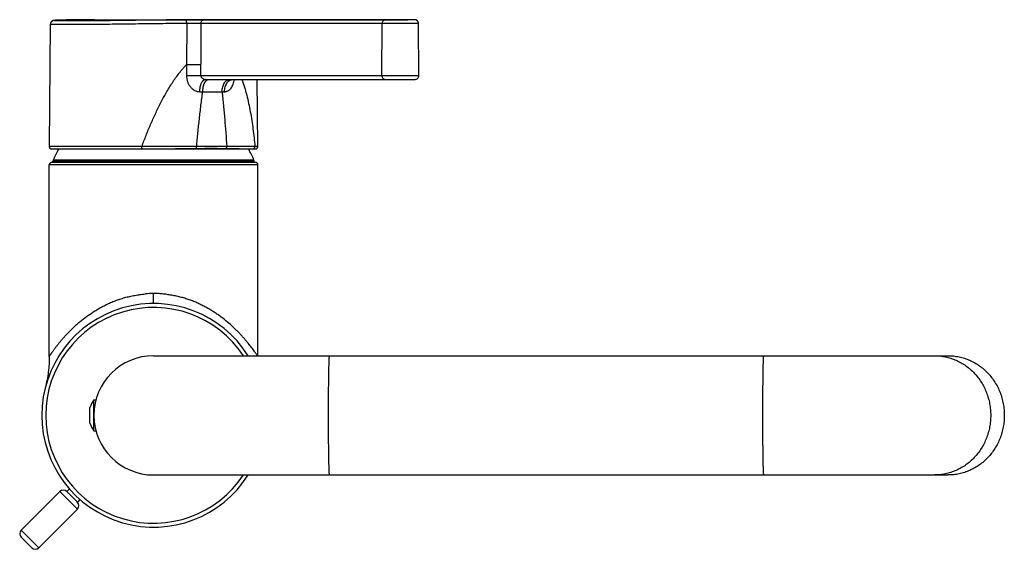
# Model space of a CAD drawing. Header units: millimetres. Extents: x -22 to 396, y -263 to 287.
# Tile 8 of 26: x 198 to 396, y -141 to -34. Entities that reach past the tile are written whole.
import ezdxf

# ---------------------------------------------------------------- set-up
doc = ezdxf.new("R2010")
doc.units = ezdxf.units.MM
doc.header["$LTSCALE"] = 23.1
doc.layers.get('0').update_dxf_attribs({"linetype": 'CONTINUOUS'})

msp = doc.modelspace()

# ---------------------------------------------------------------- linework, layer by layer
at = {"color": 7, "linetype": 'CONTINUOUS'}
for p, q in [((204.91, -34.57), (204.9, -34.57)), ((204.93, -34.56), (204.91, -34.57)), ((204.94, -34.56), (204.93, -34.56)), ((204.96, -34.56), (204.94, -34.56)), ((204.97, -34.56), (204.96, -34.56)), ((204.99, -34.56), (204.97, -34.56)), ((205, -34.55), (204.99, -34.56)), ((205.02, -34.55), (205, -34.55)), ((205.05, -34.55), (205.02, -34.55)), ((205.08, -34.55), (205.05, -34.55)), ((205.11, -34.54), (205.08, -34.55)), ((205.14, -34.54), (205.11, -34.54)), ((205.18, -34.54), (205.14, -34.54)), ((205.24, -34.53), (205.18, -34.54)), ((205.3, -34.53), (205.24, -34.53)), ((205.36, -34.53), (205.3, -34.53)), ((205.45, -34.52), (205.36, -34.53)), ((205.57, -34.52), (205.45, -34.52)), ((205.71, -34.51), (205.57, -34.52)), ((205.88, -34.5), (205.71, -34.51)), ((206.12, -34.49), (205.88, -34.5)), ((206.42, -34.48), (206.12, -34.49)), ((206.82, -34.47), (206.42, -34.48)), ((207.36, -34.46), (206.82, -34.47)), ((208.1, -34.45), (207.36, -34.46)), ((208.9, -34.43), (208.1, -34.45)), ((209.76, -34.43), (208.9, -34.43)), ((210.66, -34.42), (209.76, -34.43)), ((211.56, -34.41), (210.66, -34.42)), ((212.13, -34.41), (211.56, -34.41)), ((213.06, -34.41), (212.13, -34.41)), ((213.06, -34.41), (276.17, -34.41)), ((277.43, -34.41), (276.91, -34.41)), ((277.52, -34.41), (277.43, -34.41)), ((277.55, -34.41), (277.52, -34.41)), ((277.56, -34.41), (277.55, -34.41)), ((277.57, -34.41), (277.56, -34.41)), ((277.58, -34.41), (277.57, -34.41)), ((277.58, -34.41), (277.58, -34.41)), ((277.59, -34.41), (277.58, -34.41)), ((277.59, -34.41), (277.59, -34.41)), ((277.6, -34.42), (277.59, -34.41)), ((277.6, -34.42), (277.6, -34.42)), ((278.4, -45.65), (278.31, -35.16)), ((235.46, -46.41), (277.65, -46.41)), ((240.53, -46.56), (240.53, -46.56)), ((245.97, -59.91), (245.85, -46.41)), ((204.48, -60.41), (245.47, -60.41)), ((245.48, -63.11), (204.48, -63.11)), ((204.73, -63.01), (204.73, -62.87)), ((245.23, -63.01), (245.23, -62.87)), ((203.98, -102.17), (203.98, -63.61)), ((245.98, -102.01), (245.98, -63.61)), ((224.97, -91.51), (224.98, -91.51)), ((203.98, -102.17), (203.98, -102.17)), ((203.98, -102.17), (203.98, -102.17)), ((224.98, -102.01), (384.98, -102.01)), ((212.98, -117.11), (212.98, -110.91)), ((212.98, -110.91), (213.38, -110.91)), ((212.16, -115.61), (212.16, -112.41)), ((212.98, -117.11), (213.38, -117.11)), ((224.98, -126.01), (384.98, -126.01)), ((208.04, -128.82), (207.51, -129.35)), ((206.1, -129.35), (198.32, -137.13)), ((209.63, -131.48), (207.51, -129.35)), ((210.16, -130.95), (209.63, -131.48)), ((209.63, -132.89), (201.85, -140.67)), ((200.44, -140.67), (198.32, -138.55))]:
    msp.add_line(p, q, dxfattribs=at)
at = {"color": 9, "linetype": 'CONTINUOUS'}
for p, q in [((231.66, -35.17), (231.64, -43.42)), ((234.51, -35.16), (234.49, -43.42)), ((271.02, -35.16), (234.51, -35.16)), ((271.63, -34.42), (235.13, -34.42)), ((270.95, -45.65), (271.02, -35.16)), ((274.6, -34.41), (271.63, -34.42)), ((274.46, -34.41), (272.18, -34.42)), ((234.47, -45.65), (278.4, -45.65)), ((234.29, -48.89), (234.88, -48.89)), ((234.88, -48.89), (238.77, -48.89)), ((238.77, -48.89), (239.28, -48.89)), ((233.64, -59.91), (222.63, -59.91)), ((239.72, -59.91), (233.34, -59.91)), ((245.38, -59.91), (239.72, -59.91)), ((244.58, -59.91), (243.1, -59.91)), ((245.38, -59.91), (244.58, -59.91)), ((245.97, -59.91), (245.38, -59.91)), ((245.23, -62.87), (204.73, -62.87)), ((245.23, -63.01), (204.73, -63.01)), ((245.19, -62.68), (204.76, -62.68)), ((245.98, -63.61), (203.98, -63.61)), ((224.98, -91.51), (224.98, -89.51)), ((209.63, -132.89), (206.1, -129.35)), ((201.85, -140.67), (198.32, -137.13))]:
    msp.add_line(p, q, dxfattribs=at)
at = {"color": 7, "linetype": 'CONTINUOUS'}
for points in [[(204.9, -34.57), (204.89, -34.57), (204.88, -34.57), (204.87, -34.57), (204.87, -34.57), (204.86, -34.57), (204.85, -34.57), (204.84, -34.58), (204.84, -34.58), (204.83, -34.58), (204.82, -34.58), (204.81, -34.58), (204.8, -34.59), (204.79, -34.59), (204.78, -34.59), (204.77, -34.59), (204.76, -34.59), (204.75, -34.6), (204.74, -34.6), (204.73, -34.6), (204.72, -34.61), (204.71, -34.61), (204.69, -34.62), (204.68, -34.62), (204.67, -34.63), (204.65, -34.64), (204.64, -34.64), (204.62, -34.65), (204.6, -34.66), (204.59, -34.67), (204.57, -34.67), (204.56, -34.68), (204.54, -34.69), (204.53, -34.7), (204.51, -34.72), (204.49, -34.73), (204.48, -34.74), (204.46, -34.76), (204.44, -34.77), (204.42, -34.79), (204.4, -34.81), (204.39, -34.83), (204.37, -34.85), (204.35, -34.87), (204.34, -34.89), (204.32, -34.91), (204.3, -34.94), (204.29, -34.96), (204.27, -34.99), (204.26, -35.02), (204.25, -35.05), (204.24, -35.07), (204.23, -35.1), (204.22, -35.13), (204.21, -35.16), (204.21, -35.19), (204.2, -35.23), (204.2, -35.26), (204.2, -35.29), (204.19, -35.32), (203.98, -59.91)], [(278.31, -35.16), (278.31, -35.15), (278.31, -35.12), (278.31, -35.1), (278.3, -35.08), (278.3, -35.05), (278.3, -35.03), (278.29, -35.01), (278.29, -34.98), (278.28, -34.96), (278.28, -34.94), (278.27, -34.92), (278.26, -34.9), (278.25, -34.88), (278.25, -34.86), (278.24, -34.84), (278.23, -34.83), (278.22, -34.81), (278.21, -34.79), (278.2, -34.77), (278.19, -34.76), (278.18, -34.74), (278.17, -34.73), (278.16, -34.71), (278.15, -34.7), (278.14, -34.68), (278.12, -34.67), (278.11, -34.66), (278.1, -34.65), (278.09, -34.63), (278.08, -34.62), (278.07, -34.61), (278.05, -34.6), (278.04, -34.59), (278.03, -34.58), (278.02, -34.57), (278, -34.56), (277.99, -34.55), (277.98, -34.54), (277.97, -34.53), (277.96, -34.53), (277.94, -34.52), (277.93, -34.51), (277.92, -34.51), (277.91, -34.5), (277.89, -34.49), (277.88, -34.49), (277.87, -34.48), (277.86, -34.48), (277.85, -34.47), (277.84, -34.47), (277.82, -34.46), (277.81, -34.46), (277.8, -34.45), (277.79, -34.45), (277.78, -34.45), (277.77, -34.44), (277.76, -34.44), (277.75, -34.44), (277.74, -34.44), (277.73, -34.43), (277.72, -34.43), (277.71, -34.43), (277.7, -34.43), (277.69, -34.43), (277.68, -34.42), (277.68, -34.42), (277.67, -34.42), (277.66, -34.42), (277.65, -34.42), (277.65, -34.42), (277.64, -34.42), (277.63, -34.42), (277.63, -34.42), (277.62, -34.42), (277.62, -34.42), (277.62, -34.42), (277.61, -34.42), (277.61, -34.42), (277.6, -34.42)], [(240.53, -46.56), (240.53, -46.56), (240.53, -46.56), (240.53, -46.55), (240.54, -46.55), (240.54, -46.54), (240.55, -46.54), (240.56, -46.53), (240.57, -46.52), (240.58, -46.52), (240.59, -46.51), (240.6, -46.5), (240.62, -46.49), (240.64, -46.48), (240.65, -46.47), (240.67, -46.47), (240.69, -46.46), (240.72, -46.45), (240.74, -46.44), (240.76, -46.43), (240.79, -46.43), (240.81, -46.42), (240.84, -46.42), (240.87, -46.41), (240.9, -46.41), (240.93, -46.41), (240.95, -46.41)], [(203.98, -102.17), (203.97, -102.52), (203.96, -102.91), (203.95, -103.31), (203.93, -103.71), (203.9, -104.1), (203.87, -104.5), (203.83, -104.9), (203.78, -105.29), (203.73, -105.69), (203.67, -106.08), (203.6, -106.47), (203.53, -106.86), (203.45, -107.25), (203.37, -107.64), (203.28, -108.03), (203.19, -108.4)]]:
    msp.add_lwpolyline(points, dxfattribs=at)
at = {"color": 9, "linetype": 'CONTINUOUS'}
for points in [[(226.96, -59.91), (223.29, -59.91), (203.98, -59.91)], [(243.1, -59.91), (240.9, -59.91), (240.67, -59.91), (240.44, -59.91), (240.21, -59.91)]]:
    msp.add_lwpolyline(points, dxfattribs=at)
for centre, radius, start, end in [((235.35, -627.76), 593.35, 90.02153, 90.37975), ((-466.32, -40.89), 700.81, 359.61022, 359.79316), ((224.97, -109.27), 19.76, 89.9784, 94.8604), ((224.98, -114.01), 21.71, 33.5498, 326.4502)]:
    msp.add_arc(centre, radius, start, end, dxfattribs=at)
at = {"color": 7, "linetype": 'CONTINUOUS'}
for centre, radius, start, end in [((276.24, -381.93), 347.52, 89.8884, 90.0109), ((277.65, -45.66), 0.75, 270, 0.5), ((204.48, -59.91), 0.5, 179.5, 270), ((224.98, -71.11), 21.9, 150.7524, 157.3534), ((224.98, -71.11), 21.9, 22.6466, 29.2476), ((245.47, -59.91), 0.5, 270, 0.5), ((204.48, -63.61), 0.5, 90, 180), ((205.23, -62.87), 0.5, 157.3534, 180), ((204.83, -63.01), 0.1, 180, 270), ((245.13, -63.01), 0.1, 270, 360), ((244.73, -62.87), 0.5, 0, 22.6466), ((245.48, -63.61), 0.5, 0, 90), ((224.98, -114.01), 22.5, 32.232, 327.768), ((224.98, -114.01), 12, 90, 270), ((216.9, -114.01), 5, 141.6839, 161.3371), ((216.9, -114.01), 5, 198.6629, 218.3161), ((206.8, -130.06), 1, 45, 135), ((208.92, -132.18), 1, 315, 45), ((199.02, -137.84), 1, 135, 225), ((201.15, -139.96), 1, 225, 315)]:
    msp.add_arc(centre, radius, start, end, dxfattribs=at)
at = {"color": 9, "linetype": 'CONTINUOUS'}
for points, knots in [([(231.66, -35.17), (230.87, -35.18), (229.27, -35.19), (226.84, -35.21), (224.39, -35.24), (221.95, -35.27), (219.54, -35.3), (217.22, -35.33), (215.01, -35.36), (213.24, -35.37), (211.91, -35.39), (210.98, -35.39), (210.09, -35.4), (209.26, -35.4), (208.48, -35.4), (207.76, -35.4), (207.11, -35.4), (206.51, -35.4), (205.98, -35.4), (205.58, -35.39), (205.3, -35.38), (205.11, -35.38), (204.94, -35.38), (204.78, -35.37), (204.65, -35.37), (204.53, -35.36), (204.43, -35.36), (204.35, -35.35), (204.28, -35.34), (204.24, -35.34), (204.22, -35.33), (204.21, -35.33), (204.2, -35.33), (204.2, -35.33), (204.19, -35.32), (204.19, -35.32)], [0, 0, 0, 0, 0.086487, 0.175181, 0.264835, 0.354188, 0.441984, 0.526989, 0.608008, 0.6839, 0.719586, 0.753597, 0.785813, 0.816119, 0.844411, 0.870587, 0.894556, 0.916233, 0.935543, 0.952419, 0.959925, 0.9668, 0.97304, 0.978638, 0.98359, 0.987892, 0.99154, 0.994532, 0.996867, 0.998544, 0.999137, 0.99957, 0.999728, 0.999849, 1, 1, 1, 1]), ([(231.42, -34.43), (230.26, -34.44), (227.92, -34.46), (224.41, -34.5), (221.47, -34.54), (219.15, -34.57), (217.47, -34.59), (215.86, -34.61), (214.31, -34.62), (212.85, -34.64), (211.48, -34.65), (210.23, -34.66), (209.25, -34.66), (208.53, -34.66), (208.04, -34.66), (207.58, -34.66), (207.15, -34.66), (206.76, -34.65), (206.41, -34.65), (206.09, -34.64), (205.85, -34.64), (205.68, -34.63), (205.56, -34.63), (205.46, -34.63), (205.36, -34.62), (205.28, -34.62), (205.2, -34.61), (205.13, -34.61), (205.07, -34.61), (205.03, -34.6), (204.99, -34.6), (204.97, -34.59), (204.96, -34.59), (204.95, -34.59), (204.94, -34.59), (204.94, -34.58), (204.93, -34.58), (204.93, -34.58), (204.93, -34.58), (204.93, -34.58), (204.93, -34.58), (204.94, -34.57), (204.94, -34.57), (204.95, -34.57), (204.96, -34.57), (204.97, -34.56), (204.98, -34.56), (205, -34.56), (205.02, -34.56), (205.05, -34.55), (205.1, -34.55), (205.16, -34.54), (205.23, -34.54), (205.31, -34.53), (205.4, -34.52), (205.54, -34.52), (205.74, -34.51), (206.01, -34.5), (206.31, -34.49), (206.66, -34.48), (207.03, -34.47), (207.45, -34.46), (207.9, -34.45), (208.38, -34.44), (208.89, -34.43), (209.64, -34.43), (210.65, -34.42), (211.95, -34.41), (212.85, -34.41), (213.32, -34.41)], [0, 0, 0, 0, 0.099219, 0.20115, 0.302577, 0.352098, 0.400298, 0.446794, 0.491218, 0.533217, 0.572458, 0.608627, 0.641438, 0.656502, 0.67063, 0.683796, 0.695972, 0.707135, 0.717263, 0.726336, 0.734336, 0.737929, 0.741248, 0.744291, 0.747058, 0.749546, 0.751756, 0.753685, 0.755334, 0.756701, 0.757787, 0.758225, 0.758594, 0.758893, 0.759124, 0.759289, 0.759349, 0.759397, 0.759436, 0.759475, 0.759519, 0.759575, 0.759732, 0.759953, 0.760242, 0.760601, 0.761028, 0.761526, 0.762094, 0.762732, 0.764219, 0.765987, 0.768035, 0.770362, 0.772968, 0.775851, 0.782443, 0.790125, 0.798882, 0.808698, 0.819552, 0.831423, 0.844289, 0.858122, 0.872897, 0.888583, 0.922567, 0.959803, 1, 1, 1, 1]), ([(231.66, -35.17), (231.66, -35.12), (231.66, -35.03), (231.64, -34.89), (231.62, -34.76), (231.59, -34.65), (231.56, -34.57), (231.53, -34.52), (231.51, -34.49), (231.49, -34.46), (231.46, -34.44), (231.44, -34.43), (231.42, -34.43), (231.42, -34.43)], [0, 0, 0, 0, 0.176271, 0.346374, 0.504652, 0.646096, 0.766747, 0.818521, 0.86445, 0.904733, 0.939932, 0.97112, 1, 1, 1, 1]), ([(234.51, -35.16), (234.33, -35.16), (233.9, -35.16), (232.95, -35.16), (232.19, -35.17), (231.66, -35.17)], [0, 0, 0, 0, 0.195913, 0.445455, 1, 1, 1, 1]), ([(234.51, -35.16), (234.51, -35.06), (234.55, -34.87), (234.66, -34.67), (234.78, -34.54), (234.89, -34.47), (235.01, -34.43), (235.09, -34.42), (235.13, -34.42)], [0, 0, 0, 0, 0.271633, 0.530681, 0.653789, 0.772306, 0.887175, 1, 1, 1, 1]), ([(271.02, -35.16), (271.02, -35.06), (271.05, -34.87), (271.16, -34.67), (271.29, -34.54), (271.4, -34.47), (271.51, -34.43), (271.59, -34.42), (271.63, -34.42)], [0, 0, 0, 0, 0.271633, 0.530681, 0.653789, 0.772306, 0.887175, 1, 1, 1, 1]), ([(278.31, -35.16), (278.31, -35.16), (278.31, -35.16), (278.31, -35.16), (278.31, -35.16), (278.31, -35.16), (278.3, -35.16), (278.3, -35.16), (278.3, -35.16), (278.29, -35.16), (278.28, -35.16), (278.27, -35.16), (278.26, -35.16), (278.25, -35.16), (278.23, -35.16), (278.2, -35.16), (278.16, -35.16), (278.11, -35.16), (278.06, -35.16), (278, -35.16), (277.93, -35.16), (277.84, -35.15), (277.7, -35.15), (277.53, -35.15), (277.33, -35.15), (277.11, -35.15), (276.88, -35.15), (276.63, -35.15), (276.37, -35.15), (275.99, -35.15), (275.5, -35.15), (274.89, -35.15), (274.26, -35.16), (273.63, -35.16), (273.03, -35.16), (272.45, -35.16), (271.78, -35.16), (271.31, -35.16), (271.02, -35.16)], [0, 0, 0, 0, 0.000028, 0.000109, 0.000244, 0.000433, 0.000675, 0.00097, 0.001722, 0.002688, 0.003868, 0.005261, 0.006867, 0.008686, 0.010715, 0.015406, 0.020932, 0.027284, 0.034454, 0.042428, 0.051196, 0.060743, 0.082115, 0.106409, 0.133475, 0.163142, 0.195226, 0.229525, 0.265827, 0.303902, 0.384415, 0.469055, 0.555709, 0.642213, 0.726408, 0.806191, 0.879571, 1, 1, 1, 1]), ([(222.63, -59.91), (222.9, -59.16), (223.46, -57.68), (224.37, -55.49), (225.33, -53.32), (226.37, -51.19), (227.31, -49.45), (228.12, -48.09), (228.75, -47.09), (229.41, -46.12), (230.11, -45.17), (230.73, -44.42), (231.24, -43.84), (231.5, -43.55), (231.64, -43.42)], [0, 0, 0, 0, 0.125508, 0.251045, 0.376586, 0.502082, 0.62744, 0.690024, 0.7525, 0.814819, 0.876914, 0.938687, 0.969412, 1, 1, 1, 1]), ([(231.64, -43.42), (231.9, -43.42), (232.43, -43.42), (233.19, -43.42), (233.88, -43.42), (234.3, -43.42), (234.49, -43.42)], [0, 0, 0, 0, 0.277147, 0.554648, 0.804108, 1, 1, 1, 1]), ([(231.61, -45.64), (232.14, -45.64), (232.91, -45.65), (233.86, -45.65), (234.29, -45.65), (234.47, -45.65)], [0, 0, 0, 0, 0.5544, 0.804043, 1, 1, 1, 1]), ([(231.61, -45.64), (231.61, -45.84), (231.63, -46.15), (231.71, -46.54), (231.82, -46.93), (232.02, -47.39), (232.29, -47.81), (232.55, -48.1), (232.83, -48.37), (233.22, -48.64), (233.74, -48.85), (234.11, -48.89), (234.29, -48.89)], [0, 0, 0, 0, 0.13037, 0.195492, 0.260455, 0.389513, 0.517046, 0.580093, 0.642497, 0.764883, 0.88395, 1, 1, 1, 1]), ([(234.29, -48.89), (234.29, -48.73), (234.3, -48.41), (234.37, -47.95), (234.46, -47.59), (234.55, -47.32), (234.63, -47.14), (234.72, -46.97), (234.81, -46.83), (234.91, -46.7), (235.01, -46.6), (235.12, -46.52), (235.23, -46.45), (235.35, -46.42), (235.42, -46.41), (235.46, -46.41)], [0, 0, 0, 0, 0.164007, 0.323006, 0.472499, 0.542486, 0.608749, 0.670991, 0.729027, 0.782802, 0.832437, 0.878258, 0.920846, 0.961057, 1, 1, 1, 1]), ([(234.47, -45.65), (234.47, -45.68), (234.48, -45.74), (234.5, -45.82), (234.53, -45.9), (234.58, -45.97), (234.63, -46.04), (234.69, -46.1), (234.75, -46.16), (234.84, -46.22), (234.97, -46.3), (235.13, -46.36), (235.29, -46.4), (235.41, -46.41), (235.46, -46.41)], [0, 0, 0, 0, 0.062806, 0.125472, 0.18795, 0.250242, 0.312415, 0.374526, 0.436681, 0.498904, 0.623672, 0.749034, 0.874721, 1, 1, 1, 1]), ([(234.88, -48.89), (234.88, -48.73), (234.9, -48.41), (234.97, -47.95), (235.07, -47.58), (235.16, -47.32), (235.25, -47.14), (235.34, -46.97), (235.44, -46.83), (235.54, -46.7), (235.65, -46.6), (235.77, -46.51), (235.89, -46.45), (236.01, -46.42), (236.09, -46.41), (236.13, -46.41)], [0, 0, 0, 0, 0.161473, 0.318181, 0.465896, 0.535274, 0.601157, 0.663281, 0.721489, 0.775756, 0.826217, 0.873201, 0.917263, 0.959196, 1, 1, 1, 1]), ([(238.77, -48.89), (238.77, -48.73), (238.79, -48.41), (238.88, -47.94), (239.03, -47.51), (239.22, -47.14), (239.47, -46.83), (239.7, -46.63), (239.9, -46.51), (240.06, -46.45), (240.21, -46.42), (240.32, -46.41), (240.37, -46.41)], [0, 0, 0, 0, 0.150056, 0.296654, 0.436794, 0.568096, 0.689154, 0.799939, 0.852055, 0.902416, 0.951532, 1, 1, 1, 1]), ([(239.28, -48.89), (239.28, -48.73), (239.3, -48.41), (239.4, -47.94), (239.55, -47.52), (239.75, -47.14), (240.01, -46.83), (240.25, -46.63), (240.46, -46.51), (240.62, -46.45), (240.78, -46.42), (240.89, -46.41), (240.95, -46.41)], [0, 0, 0, 0, 0.147979, 0.292771, 0.431598, 0.56228, 0.683568, 0.7955, 0.848511, 0.899944, 0.950261, 1, 1, 1, 1]), ([(239.28, -48.89), (239.34, -48.89), (239.47, -48.89), (239.65, -48.85), (239.83, -48.79), (240, -48.7), (240.17, -48.6), (240.38, -48.43), (240.61, -48.16), (240.84, -47.78), (241.03, -47.36), (241.17, -46.9), (241.22, -46.57), (241.25, -46.41)], [0, 0, 0, 0, 0.05473, 0.109254, 0.164023, 0.219469, 0.275965, 0.333815, 0.45421, 0.581617, 0.715769, 0.855702, 1, 1, 1, 1]), ([(242.73, -46.41), (242.93, -46.93), (243.29, -47.98), (243.74, -49.6), (244.13, -51.26), (244.46, -52.95), (244.75, -54.67), (245, -56.4), (245.21, -58.15), (245.33, -59.32), (245.38, -59.91)], [0, 0, 0, 0, 0.120268, 0.242375, 0.366006, 0.490914, 0.616906, 0.743829, 0.871561, 1, 1, 1, 1]), ([(270.95, -45.65), (270.95, -45.75), (270.97, -45.94), (271.09, -46.16), (271.21, -46.28), (271.32, -46.36), (271.44, -46.4), (271.52, -46.41), (271.56, -46.41)], [0, 0, 0, 0, 0.271643, 0.530868, 0.654014, 0.772497, 0.887277, 1, 1, 1, 1]), ([(233.64, -59.91), (233.73, -58.99), (233.91, -57.15), (234.2, -54.39), (234.52, -51.64), (234.75, -49.8), (234.88, -48.89)], [0, 0, 0, 0, 0.250116, 0.500177, 0.750155, 1, 1, 1, 1]), ([(238.77, -48.89), (238.87, -49.8), (239.06, -51.64), (239.3, -54.39), (239.52, -57.15), (239.66, -58.99), (239.72, -59.91)], [0, 0, 0, 0, 0.249757, 0.499718, 0.749812, 1, 1, 1, 1]), ([(222.68, -60.41), (222.68, -60.41), (222.68, -60.41), (222.67, -60.4), (222.67, -60.4), (222.67, -60.39), (222.66, -60.37), (222.66, -60.35), (222.65, -60.32), (222.65, -60.29), (222.64, -60.25), (222.63, -60.18), (222.63, -60.1), (222.63, -60), (222.63, -59.94), (222.63, -59.91)], [0, 0, 0, 0, 0.01173, 0.019691, 0.029497, 0.055165, 0.089221, 0.131613, 0.18207, 0.240184, 0.305442, 0.454922, 0.624917, 0.808958, 1, 1, 1, 1]), ([(233.48, -60.38), (233.49, -60.38), (233.51, -60.35), (233.54, -60.31), (233.57, -60.26), (233.6, -60.18), (233.63, -60.06), (233.64, -59.97), (233.64, -59.91)], [0, 0, 0, 0, 0.086984, 0.186333, 0.29845, 0.422576, 0.69978, 1, 1, 1, 1]), ([(239.49, -60.38), (239.51, -60.38), (239.54, -60.36), (239.59, -60.31), (239.63, -60.26), (239.67, -60.18), (239.71, -60.07), (239.72, -59.97), (239.72, -59.91)], [0, 0, 0, 0, 0.103951, 0.214191, 0.331373, 0.455431, 0.720579, 1, 1, 1, 1]), ([(244.9, -60.41), (244.93, -60.41), (244.99, -60.4), (245.09, -60.37), (245.17, -60.33), (245.25, -60.26), (245.31, -60.19), (245.35, -60.1), (245.38, -60), (245.38, -59.94), (245.38, -59.91)], [0, 0, 0, 0, 0.123248, 0.246767, 0.370784, 0.495447, 0.620806, 0.7468, 0.873274, 1, 1, 1, 1]), ([(226.7, -89.57), (226.56, -89.55), (226.31, -89.53), (225.95, -89.52), (225.62, -89.51), (225.3, -89.51), (225.08, -89.51), (224.98, -89.51)], [0, 0, 0, 0, 0.249635, 0.437068, 0.62464, 0.812306, 1, 1, 1, 1]), ([(260.35, -102.01), (260.35, -102.01), (260.34, -102.01), (260.34, -102.02), (260.34, -102.02), (260.33, -102.03), (260.33, -102.05), (260.33, -102.07), (260.32, -102.1), (260.31, -102.16), (260.31, -102.25), (260.3, -102.38), (260.29, -102.54), (260.28, -102.72), (260.27, -102.93), (260.26, -103.17), (260.25, -103.44), (260.24, -103.73), (260.23, -104.04), (260.22, -104.38), (260.21, -104.88), (260.2, -105.55), (260.18, -106.42), (260.17, -107.36), (260.16, -108.37), (260.15, -109.43), (260.15, -110.54), (260.14, -111.68), (260.14, -112.84), (260.14, -113.62), (260.14, -114.01)], [0, 0, 0, 0, 0.000523, 0.000956, 0.001524, 0.002234, 0.003088, 0.005235, 0.007972, 0.011299, 0.019727, 0.030505, 0.043613, 0.059019, 0.076689, 0.09658, 0.118645, 0.142832, 0.169082, 0.197332, 0.227514, 0.293382, 0.366052, 0.444824, 0.528941, 0.617592, 0.709926, 0.805052, 0.902054, 1, 1, 1, 1]), ([(347.78, -102.01), (347.78, -102.01), (347.78, -102.01), (347.77, -102.02), (347.77, -102.02), (347.77, -102.03), (347.77, -102.05), (347.76, -102.07), (347.76, -102.1), (347.75, -102.16), (347.74, -102.25), (347.73, -102.38), (347.72, -102.54), (347.71, -102.72), (347.7, -102.93), (347.69, -103.17), (347.68, -103.44), (347.67, -103.73), (347.67, -104.04), (347.66, -104.38), (347.65, -104.88), (347.63, -105.55), (347.62, -106.42), (347.61, -107.36), (347.6, -108.37), (347.59, -109.43), (347.58, -110.54), (347.58, -111.68), (347.57, -112.84), (347.57, -113.62), (347.57, -114.01)], [0, 0, 0, 0, 0.000523, 0.000956, 0.001524, 0.002234, 0.003088, 0.005235, 0.007972, 0.011299, 0.019727, 0.030505, 0.043613, 0.059019, 0.076689, 0.09658, 0.118645, 0.142832, 0.169082, 0.197332, 0.227514, 0.293382, 0.366052, 0.444824, 0.528941, 0.617592, 0.709926, 0.805052, 0.902054, 1, 1, 1, 1]), ([(382.24, -102.01), (382.61, -102.01), (383.35, -102.05), (384.44, -102.22), (385.52, -102.51), (386.56, -102.91), (387.57, -103.41), (388.52, -104.02), (389.41, -104.72), (390.23, -105.51), (390.97, -106.39), (391.63, -107.34), (392.2, -108.35), (392.67, -109.41), (393.05, -110.52), (393.32, -111.67), (393.48, -112.83), (393.52, -113.62), (393.52, -114.01)], [0, 0, 0, 0, 0.060552, 0.12118, 0.181959, 0.242954, 0.304225, 0.365818, 0.427767, 0.490091, 0.552797, 0.615873, 0.679297, 0.743032, 0.80703, 0.871235, 0.935581, 1, 1, 1, 1]), ([(260.14, -114.01), (260.14, -114.4), (260.14, -115.18), (260.14, -116.34), (260.15, -117.48), (260.15, -118.59), (260.16, -119.65), (260.17, -120.66), (260.18, -121.6), (260.2, -122.47), (260.21, -123.14), (260.22, -123.64), (260.23, -123.98), (260.24, -124.29), (260.25, -124.58), (260.26, -124.85), (260.27, -125.09), (260.28, -125.3), (260.29, -125.48), (260.3, -125.64), (260.31, -125.77), (260.31, -125.86), (260.32, -125.92), (260.33, -125.95), (260.33, -125.97), (260.33, -125.99), (260.34, -125.99), (260.34, -126), (260.34, -126.01), (260.35, -126.01), (260.35, -126.01)], [0, 0, 0, 0, 0.097946, 0.194948, 0.290074, 0.382408, 0.471059, 0.555176, 0.633948, 0.706618, 0.772486, 0.802668, 0.830918, 0.857168, 0.881355, 0.90342, 0.923311, 0.940981, 0.956387, 0.969495, 0.980273, 0.988701, 0.992028, 0.994765, 0.996912, 0.997766, 0.998476, 0.999044, 0.999477, 1, 1, 1, 1]), ([(347.57, -114.01), (347.57, -114.4), (347.57, -115.18), (347.58, -116.34), (347.58, -117.48), (347.59, -118.59), (347.6, -119.65), (347.61, -120.66), (347.62, -121.6), (347.63, -122.47), (347.65, -123.14), (347.66, -123.64), (347.67, -123.98), (347.67, -124.29), (347.68, -124.58), (347.69, -124.85), (347.7, -125.09), (347.71, -125.3), (347.72, -125.48), (347.73, -125.64), (347.74, -125.77), (347.75, -125.86), (347.76, -125.92), (347.76, -125.95), (347.77, -125.97), (347.77, -125.99), (347.77, -125.99), (347.77, -126), (347.78, -126.01), (347.78, -126.01), (347.78, -126.01)], [0, 0, 0, 0, 0.097946, 0.194948, 0.290074, 0.382408, 0.471059, 0.555176, 0.633948, 0.706618, 0.772486, 0.802668, 0.830918, 0.857168, 0.881355, 0.90342, 0.923311, 0.940981, 0.956387, 0.969495, 0.980273, 0.988701, 0.992028, 0.994765, 0.996912, 0.997766, 0.998476, 0.999044, 0.999477, 1, 1, 1, 1]), ([(393.52, -114.01), (393.52, -114.4), (393.48, -115.19), (393.32, -116.35), (393.05, -117.5), (392.67, -118.61), (392.2, -119.67), (391.63, -120.68), (390.97, -121.63), (390.23, -122.51), (389.41, -123.3), (388.52, -124), (387.57, -124.61), (386.56, -125.11), (385.52, -125.51), (384.44, -125.8), (383.35, -125.97), (382.61, -126.01), (382.24, -126.01)], [0, 0, 0, 0, 0.064419, 0.128765, 0.19297, 0.256968, 0.320703, 0.384127, 0.447203, 0.509909, 0.572233, 0.634182, 0.695775, 0.757046, 0.818041, 0.87882, 0.939448, 1, 1, 1, 1])]:
    msp.add_open_spline(points, degree=3, knots=knots, dxfattribs=at)
at = {"color": 7, "linetype": 'CONTINUOUS'}
for points, knots in [([(276.17, -34.41), (276.05, -34.41), (275.53, -34.41), (275.01, -34.41), (274.6, -34.41)], [0, 0, 0, 0, 0.229988, 1, 1, 1, 1]), ([(233.48, -60.38), (232.81, -60.4), (231.45, -60.41), (230.09, -60.41), (229.4, -60.41)], [0, 0, 0, 0, 0.491104, 1, 1, 1, 1]), ([(239.49, -60.38), (239.27, -60.38), (238.82, -60.37), (238.13, -60.36), (237.41, -60.35), (236.67, -60.35), (235.9, -60.35), (234.84, -60.36), (234.03, -60.38), (233.48, -60.38)], [0, 0, 0, 0, 0.110241, 0.225189, 0.344609, 0.468257, 0.595884, 0.727231, 1, 1, 1, 1]), ([(242.18, -60.41), (241.98, -60.41), (241.08, -60.41), (240.19, -60.4), (239.49, -60.38)], [0, 0, 0, 0, 0.22476, 1, 1, 1, 1]), ([(203.98, -102.17), (203.98, -102.17), (203.98, -102.17), (203.98, -102.18), (203.98, -102.18), (203.98, -102.18), (203.98, -102.18), (203.98, -102.17), (203.98, -102.17), (203.98, -102.17), (203.98, -102.17), (203.99, -102.17), (203.99, -102.17), (204, -102.17), (204, -102.17), (204.01, -102.16), (204.02, -102.14), (204.03, -102.13), (204.04, -102.11), (204.05, -102.09), (204.06, -102.06), (204.08, -102.03), (204.11, -101.98), (204.14, -101.93), (204.18, -101.87), (204.22, -101.81), (204.26, -101.75), (204.3, -101.69), (204.35, -101.62), (204.4, -101.55), (204.45, -101.47), (204.52, -101.37), (204.62, -101.22), (204.75, -101.04), (204.89, -100.85), (205.04, -100.65), (205.2, -100.43), (205.37, -100.21), (205.55, -99.98), (205.73, -99.74), (205.93, -99.5), (206.13, -99.26), (206.34, -99), (206.56, -98.75), (206.79, -98.49), (207.02, -98.22), (207.27, -97.95), (207.52, -97.68), (207.78, -97.41), (208.04, -97.13), (208.41, -96.76), (208.89, -96.3), (209.49, -95.75), (210.12, -95.2), (211.02, -94.48), (211.97, -93.78), (212.97, -93.12), (213.76, -92.64), (214.59, -92.17), (215.44, -91.73), (216.33, -91.32), (217.25, -90.95), (218.04, -90.67), (218.68, -90.47), (219.34, -90.28), (220.18, -90.07), (221.2, -89.86), (222.24, -89.7), (222.94, -89.62), (223.29, -89.58)], [0, 0, 0, 0, 0.000054, 0.000093, 0.000122, 0.000153, 0.000197, 0.000253, 0.000319, 0.000392, 0.000471, 0.000556, 0.000753, 0.000992, 0.001322, 0.001813, 0.002463, 0.003231, 0.004076, 0.00497, 0.005918, 0.007993, 0.010329, 0.012893, 0.015645, 0.018566, 0.02164, 0.024877, 0.028303, 0.031941, 0.035783, 0.039814, 0.048407, 0.057702, 0.067657, 0.078228, 0.089387, 0.101075, 0.113243, 0.125851, 0.138867, 0.152273, 0.166062, 0.180218, 0.19474, 0.209609, 0.224781, 0.24025, 0.256007, 0.272025, 0.28829, 0.32153, 0.35567, 0.390663, 0.42647, 0.500408, 0.538509, 0.577342, 0.616892, 0.657138, 0.698051, 0.739605, 0.78177, 0.803073, 0.824514, 0.86778, 0.911507, 0.955612, 1, 1, 1, 1]), ([(245.87, -102.01), (245.83, -101.95), (245.74, -101.82), (245.58, -101.58), (245.38, -101.29), (245.14, -100.96), (244.86, -100.58), (244.43, -100.01), (243.96, -99.42), (243.44, -98.8), (243.01, -98.31), (242.55, -97.8), (242.07, -97.29), (241.56, -96.78), (240.83, -96.08), (239.85, -95.21), (238.81, -94.38), (237.91, -93.74), (237.21, -93.27), (236.47, -92.81), (235.71, -92.37), (234.92, -91.95), (234.11, -91.55), (233.26, -91.17), (232.39, -90.83), (231.49, -90.53), (230.57, -90.26), (229.62, -90.04), (228.66, -89.85), (227.68, -89.69), (227.03, -89.61), (226.7, -89.57)], [0, 0, 0, 0, 0.008938, 0.021024, 0.03602, 0.053596, 0.073419, 0.095212, 0.143788, 0.170211, 0.197868, 0.226654, 0.256466, 0.287204, 0.318796, 0.384338, 0.452802, 0.488073, 0.524008, 0.56059, 0.597807, 0.635649, 0.674105, 0.713152, 0.752757, 0.792892, 0.833525, 0.874615, 0.916106, 0.957928, 1, 1, 1, 1]), ([(384.98, -102.01), (385.34, -102.01), (386.08, -102.05), (387.18, -102.22), (388.26, -102.51), (389.3, -102.91), (390.3, -103.41), (391.25, -104.02), (392.14, -104.72), (392.96, -105.51), (393.71, -106.39), (394.37, -107.34), (394.94, -108.35), (395.41, -109.41), (395.78, -110.52), (396.05, -111.67), (396.22, -112.83), (396.25, -113.62), (396.25, -114.01)], [0, 0, 0, 0, 0.060552, 0.12118, 0.181959, 0.242954, 0.304225, 0.365818, 0.427767, 0.490091, 0.552797, 0.615873, 0.679297, 0.743032, 0.80703, 0.871235, 0.935581, 1, 1, 1, 1]), ([(396.25, -114.01), (396.25, -114.4), (396.22, -115.19), (396.05, -116.35), (395.78, -117.5), (395.41, -118.61), (394.94, -119.67), (394.37, -120.68), (393.71, -121.63), (392.96, -122.51), (392.14, -123.3), (391.25, -124), (390.3, -124.61), (389.3, -125.11), (388.26, -125.51), (387.18, -125.8), (386.08, -125.97), (385.34, -126.01), (384.98, -126.01)], [0, 0, 0, 0, 0.064419, 0.128765, 0.19297, 0.256968, 0.320703, 0.384127, 0.447203, 0.509909, 0.572233, 0.634182, 0.695775, 0.757046, 0.818041, 0.87882, 0.939448, 1, 1, 1, 1])]:
    msp.add_open_spline(points, degree=3, knots=knots, dxfattribs=at)
at = {"color": 9, "linetype": 'CONTINUOUS'}
msp.add_open_spline([(231.64, -43.42), (231.63, -44.16), (231.62, -44.9), (231.61, -45.64)], degree=3, dxfattribs=at)

doc.saveas('drawing.dxf')
